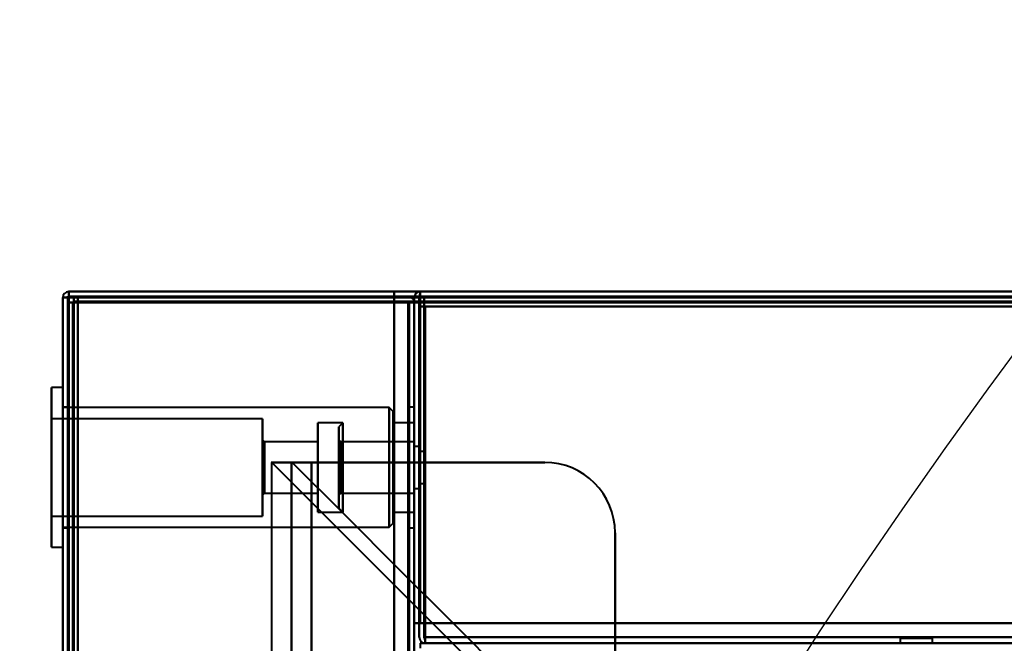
# Model space of a CAD drawing. Header units: millimetres. Extents: x -747 to 747, y -1110 to 610.
# Tile 45 of 93: x -589 to -491, y 334 to 396. Entities that reach past the tile are written whole.
import ezdxf

# ---------------------------------------------------------------- set-up
doc = ezdxf.new("R2010")
doc.units = ezdxf.units.MM
doc.layers.add('G-IMPT', color=8, linetype='Continuous', lineweight=40)

# ---------------------------------------------------------------- blocks, each defined once
blk = doc.blocks.new('NEXA 1000 CALQUES_dwg-755156-Niveau de réf_')
at = {"layer": 'G-IMPT'}
for p, q in [((584.4, 370), (-584.4, 370)), ((-584.4, 370), (-584.4, 369.4)), ((-584.4, 369.4), (-584.4, 370)), ((549.4, 370), (-549.4, 370)), ((-549.4, 370), (-549.4, 369.4)), ((-549.4, 369.4), (-549.4, 370)), ((-549.4, 369.4), (-549.4, 370)), ((-549.4, 370), (-549.4, 369.4)), ((-585, 369.4), (-585, -331.4)), ((-585, 369.4), (-585, -331.4)), ((-584.4, 369.4), (-585, 369.4)), ((-585, 369.4), (-584.4, 369.4)), ((-585, 369.4), (-584.4, 369.4)), ((-584.4, 369.4), (-585, 369.4)), ((-584.4, 369.4), (-585, 369.4)), ((-585, 369.4), (-584.4, 369.4)), ((-584.5, 368.9), (-583.9, 368.9)), ((-583.9, 368.9), (-584.5, 368.9)), ((-583.9, 368.9), (-583.9, 369.5)), ((-583.9, 369.5), (-583.9, 368.9)), ((-550, 368.9), (-550.6, 368.9)), ((-550.6, 368.9), (-550, 368.9)), ((-550.6, 368.9), (-550, 368.9)), ((-550, 368.9), (-550.6, 368.9)), ((-550, -330.9), (-550, 368.9)), ((-585, 360.45), (-586.1, 360.45)), ((-585, 360.45), (-586.1, 360.45)), ((-585, 360.45), (-586.1, 360.45)), ((-586.1, 359.844), (-586.1, 360.45)), ((-586.1, 345.156), (-586.1, 360.45)), ((-586.1, 360.45), (-586.1, 345.156)), ((-586.1, 359.844), (-586.1, 360.45)), ((-586.1, 345.156), (-586.1, 360.45)), ((-586.1, 360.45), (-586.1, 345.156)), ((-586.1, 359.844), (-586.1, 360.45)), ((-586.1, 345.156), (-586.1, 360.45)), ((-586.1, 360.45), (-586.1, 345.156)), ((-586.1, 344.55), (-586.1, 359.844)), ((-586.1, 359.844), (-586.1, 344.55)), ((-586.1, 344.55), (-586.1, 359.844)), ((-586.1, 359.844), (-586.1, 344.55)), ((-586.1, 344.55), (-586.1, 359.844)), ((-586.1, 359.844), (-586.1, 344.55)), ((-585, 344.55), (-585, 360.45)), ((-585, 344.55), (-585, 360.45)), ((-585, 344.55), (-585, 360.45)), ((-585, 344.55), (-585, 360.45)), ((-585, 344.55), (-585, 360.45)), ((-585, 344.55), (-585, 360.45)), ((-585, 360.45), (-585, 345.156)), ((-585, 360.45), (-585, 359.844)), ((-585, 360.45), (-585, 345.156)), ((-585, 360.45), (-585, 359.844)), ((-585, 360.45), (-585, 345.156)), ((-585, 360.45), (-585, 359.844)), ((-585, 359.844), (-585, 344.55)), ((-585, 359.844), (-585, 344.55)), ((-585, 359.844), (-585, 344.55)), ((-584.5, 358.5), (-585, 358.5)), ((-584.5, 358.5), (-585, 358.5)), ((-584.5, 358.5), (-585, 358.5)), ((-585, 358.5), (-585, 346.5)), ((-585, 358.5), (-585, 346.5)), ((-585, 358.5), (-585, 346.5)), ((-585, 358.5), (-585, 346.5)), ((-585, 358.5), (-585, 346.5)), ((-585, 358.5), (-585, 346.5)), ((-552.5, 358.45), (-585, 358.45)), ((-552.5, 358.45), (-585, 358.45)), ((-552.5, 358.45), (-585, 358.45)), ((-585, 347.004), (-585, 358.45)), ((-585, 347.004), (-585, 358.45)), ((-585, 347.004), (-585, 358.45)), ((-585, 346.55), (-585, 357.996)), ((-585, 346.55), (-585, 357.996)), ((-585, 346.55), (-585, 357.996)), ((-584.5, 346.5), (-584.5, 358.5)), ((-584.5, 346.5), (-584.5, 358.5)), ((-584.5, 346.5), (-584.5, 358.5)), ((-584.5, 346.5), (-584.5, 358.5)), ((-584.5, 346.5), (-584.5, 358.5)), ((-584.5, 346.5), (-584.5, 358.5)), ((-584.5, 358.5), (-584.5, 346.5)), ((-584.5, 358.5), (-584.5, 346.5)), ((-584.5, 358.5), (-584.5, 346.5)), ((-584.5, 358.5), (-584.5, 346.5)), ((-584.5, 358.5), (-584.5, 346.5)), ((-584.5, 358.5), (-584.5, 346.5)), ((-552.1, 358.05), (-552.5, 358.45)), ((-552.1, 358.05), (-552.5, 358.45)), ((-552.1, 358.05), (-552.5, 358.45)), ((-552.5, 358.45), (-552.5, 347.004)), ((-552.5, 347.004), (-552.5, 358.45)), ((-552.5, 358.45), (-552.5, 347.004)), ((-552.5, 347.004), (-552.5, 358.45)), ((-552.5, 358.45), (-552.5, 347.004)), ((-552.5, 347.004), (-552.5, 358.45)), ((-552.5, 357.996), (-552.5, 346.55)), ((-552.5, 346.55), (-552.5, 357.996)), ((-552.5, 357.996), (-552.5, 346.55)), ((-552.5, 346.55), (-552.5, 357.996)), ((-552.5, 357.996), (-552.5, 346.55)), ((-552.5, 346.55), (-552.5, 357.996)), ((-552.1, 347.373), (-552.1, 358.05)), ((-552.1, 358.05), (-552.1, 347.373)), ((-552.1, 347.373), (-552.1, 358.05)), ((-552.1, 358.05), (-552.1, 347.373)), ((-552.1, 347.373), (-552.1, 358.05)), ((-552.1, 358.05), (-552.1, 347.373)), ((-550, 358.5), (-550.5, 358.5)), ((-550, 358.5), (-550.5, 358.5)), ((-550, 358.5), (-550.5, 358.5)), ((-550.5, 358.5), (-550.5, 346.5)), ((-550.5, 358.5), (-550.5, 346.5)), ((-550.5, 358.5), (-550.5, 346.5)), ((-550.5, 358.5), (-550.5, 346.5)), ((-550.5, 358.5), (-550.5, 346.5)), ((-550.5, 358.5), (-550.5, 346.5)), ((-550.5, 346.5), (-550.5, 358.5)), ((-550.5, 346.5), (-550.5, 358.5)), ((-550.5, 346.5), (-550.5, 358.5)), ((-550.5, 346.5), (-550.5, 358.5)), ((-550.5, 346.5), (-550.5, 358.5)), ((-550.5, 346.5), (-550.5, 358.5)), ((-550, 346.5), (-550, 358.5)), ((-550, 346.5), (-550, 358.5)), ((-550, 346.5), (-550, 358.5)), ((-550, 346.5), (-550, 358.5)), ((-550, 346.5), (-550, 358.5)), ((-550, 346.5), (-550, 358.5)), ((-550, 358.5), (-550, 346.5)), ((-550, 358.5), (-550, 346.5)), ((-550, 358.5), (-550, 346.5)), ((-550, 358.5), (-550, 346.5)), ((-550, 358.5), (-550, 346.5)), ((-550, 358.5), (-550, 346.5)), ((-565.1, 357.35), (-586.1, 357.35)), ((-565.1, 357.35), (-586.1, 357.35)), ((-565.1, 357.35), (-586.1, 357.35)), ((-586.1, 357.35), (-586.1, 348.02)), ((-586.1, 348.02), (-586.1, 357.35)), ((-586.1, 357.35), (-586.1, 348.02)), ((-586.1, 348.02), (-586.1, 357.35)), ((-586.1, 357.35), (-586.1, 348.02)), ((-586.1, 348.02), (-586.1, 357.35)), ((-586.1, 356.98), (-586.1, 347.65)), ((-586.1, 347.65), (-586.1, 356.98)), ((-586.1, 356.98), (-586.1, 347.65)), ((-586.1, 347.65), (-586.1, 356.98)), ((-586.1, 356.98), (-586.1, 347.65)), ((-586.1, 347.65), (-586.1, 356.98)), ((-565.1, 357.35), (-565.1, 348.02)), ((-565.1, 348.02), (-565.1, 357.35)), ((-565.1, 357.35), (-565.1, 348.02)), ((-565.1, 348.02), (-565.1, 357.35)), ((-565.1, 357.35), (-565.1, 348.02)), ((-565.1, 348.02), (-565.1, 357.35)), ((-565.1, 356.98), (-565.1, 347.65)), ((-565.1, 347.65), (-565.1, 356.98)), ((-565.1, 356.98), (-565.1, 347.65)), ((-565.1, 347.65), (-565.1, 356.98)), ((-565.1, 356.98), (-565.1, 347.65)), ((-565.1, 347.65), (-565.1, 356.98)), ((-557.1, 356.95), (-559.6, 356.95)), ((-557.1, 356.95), (-559.6, 356.95)), ((-557.1, 356.95), (-559.6, 356.95)), ((-559.6, 356.95), (-559.6, 348.389)), ((-559.6, 348.389), (-559.6, 356.95)), ((-559.6, 356.95), (-559.6, 348.389)), ((-559.6, 348.389), (-559.6, 356.95)), ((-559.6, 356.95), (-559.6, 348.389)), ((-559.6, 348.389), (-559.6, 356.95)), ((-557.1, 356.95), (-557.5, 356.55)), ((-557.1, 356.95), (-557.5, 356.55)), ((-557.1, 356.95), (-557.5, 356.55)), ((-557.1, 356.95), (-557.1, 348.05)), ((-557.1, 356.95), (-557.1, 348.05)), ((-557.1, 356.611), (-557.1, 356.95)), ((-557.1, 348.389), (-557.1, 356.95)), ((-557.1, 356.95), (-557.1, 348.05)), ((-557.1, 356.95), (-557.1, 348.05)), ((-557.1, 356.611), (-557.1, 356.95)), ((-557.1, 348.389), (-557.1, 356.95)), ((-557.1, 356.95), (-557.1, 348.05)), ((-557.1, 356.95), (-557.1, 348.05)), ((-557.1, 356.611), (-557.1, 356.95)), ((-557.1, 348.389), (-557.1, 356.95)), ((-552.1, 346.95), (-552.1, 357.627)), ((-552.1, 357.627), (-552.1, 346.95)), ((-552.1, 346.95), (-552.1, 357.627)), ((-552.1, 357.627), (-552.1, 346.95)), ((-552.1, 346.95), (-552.1, 357.627)), ((-552.1, 357.627), (-552.1, 346.95)), ((-550, 356.95), (-552.1, 356.95)), ((-550, 356.95), (-552.1, 356.95)), ((-550, 356.95), (-552.1, 356.95)), ((-552.1, 356.95), (-552.1, 348.389)), ((-552.1, 348.389), (-552.1, 356.95)), ((-552.1, 356.95), (-552.1, 348.389)), ((-552.1, 348.389), (-552.1, 356.95)), ((-552.1, 356.95), (-552.1, 348.389)), ((-552.1, 348.389), (-552.1, 356.95)), ((-550, 348.05), (-550, 356.95)), ((-550, 348.05), (-550, 356.95)), ((-550, 348.05), (-550, 356.95)), ((-550, 348.05), (-550, 356.95)), ((-550, 348.05), (-550, 356.95)), ((-550, 348.05), (-550, 356.95)), ((-550, 356.95), (-550, 348.389)), ((-550, 356.95), (-550, 348.389)), ((-550, 356.95), (-550, 348.389)), ((-559.6, 356.611), (-559.6, 348.05)), ((-559.6, 348.05), (-559.6, 356.611)), ((-559.6, 356.611), (-559.6, 348.05)), ((-559.6, 348.05), (-559.6, 356.611)), ((-559.6, 356.611), (-559.6, 348.05)), ((-559.6, 348.05), (-559.6, 356.611)), ((-557.5, 356.55), (-557.5, 348.45)), ((-557.5, 356.55), (-557.5, 348.45)), ((-557.5, 348.45), (-557.5, 356.55)), ((-557.5, 348.45), (-557.5, 356.55)), ((-557.5, 356.55), (-557.5, 348.45)), ((-557.5, 356.55), (-557.5, 348.45)), ((-557.5, 348.45), (-557.5, 356.55)), ((-557.5, 348.45), (-557.5, 356.55)), ((-557.5, 356.55), (-557.5, 348.45)), ((-557.5, 356.55), (-557.5, 348.45)), ((-557.5, 348.45), (-557.5, 356.55)), ((-557.5, 348.45), (-557.5, 356.55)), ((-557.1, 348.05), (-557.1, 356.611)), ((-557.1, 348.05), (-557.1, 356.611)), ((-557.1, 348.05), (-557.1, 356.611)), ((-552.1, 356.611), (-552.1, 348.05)), ((-552.1, 348.05), (-552.1, 356.611)), ((-552.1, 356.611), (-552.1, 348.05)), ((-552.1, 348.05), (-552.1, 356.611)), ((-552.1, 356.611), (-552.1, 348.05)), ((-552.1, 348.05), (-552.1, 356.611)), ((-550, 356.611), (-550, 348.05)), ((-550, 356.611), (-550, 348.05)), ((-550, 356.611), (-550, 348.05)), ((-564.9, 355.05), (-565.1, 355.25)), ((-564.9, 355.05), (-565.1, 355.25)), ((-564.9, 355.05), (-565.1, 355.25)), ((-565.1, 355.25), (-565.1, 349.96)), ((-565.1, 349.96), (-565.1, 355.25)), ((-565.1, 355.25), (-565.1, 349.96)), ((-565.1, 349.96), (-565.1, 355.25)), ((-565.1, 355.25), (-565.1, 349.96)), ((-565.1, 349.96), (-565.1, 355.25)), ((-565.1, 355.04), (-565.1, 349.75)), ((-565.1, 349.75), (-565.1, 355.04)), ((-565.1, 355.04), (-565.1, 349.75)), ((-565.1, 349.75), (-565.1, 355.04)), ((-565.1, 355.04), (-565.1, 349.75)), ((-565.1, 349.75), (-565.1, 355.04)), ((-559.6, 355.05), (-564.9, 355.05)), ((-559.6, 355.05), (-564.9, 355.05)), ((-559.6, 355.05), (-564.9, 355.05)), ((-564.9, 350.144), (-564.9, 355.05)), ((-564.9, 355.05), (-564.9, 350.144)), ((-564.9, 350.144), (-564.9, 355.05)), ((-564.9, 355.05), (-564.9, 350.144)), ((-564.9, 350.144), (-564.9, 355.05)), ((-564.9, 355.05), (-564.9, 350.144)), ((-559.6, 350.144), (-559.6, 355.05)), ((-559.6, 355.05), (-559.6, 350.144)), ((-559.6, 350.144), (-559.6, 355.05)), ((-559.6, 355.05), (-559.6, 350.144)), ((-559.6, 350.144), (-559.6, 355.05)), ((-559.6, 355.05), (-559.6, 350.144)), ((-557.3, 355.05), (-557.5, 355.25)), ((-557.3, 355.05), (-557.5, 355.25)), ((-557.3, 355.05), (-557.5, 355.25)), ((-557.5, 355.25), (-557.5, 349.75)), ((-557.5, 355.25), (-557.5, 349.75)), ((-557.5, 349.75), (-557.5, 355.25)), ((-557.5, 349.75), (-557.5, 355.25)), ((-557.5, 355.25), (-557.5, 349.75)), ((-557.5, 355.25), (-557.5, 349.75)), ((-557.5, 349.75), (-557.5, 355.25)), ((-557.5, 349.75), (-557.5, 355.25)), ((-557.5, 355.25), (-557.5, 349.75)), ((-557.5, 355.25), (-557.5, 349.75)), ((-557.5, 349.75), (-557.5, 355.25)), ((-557.5, 349.75), (-557.5, 355.25)), ((-550, 355.05), (-557.3, 355.05)), ((-550, 355.05), (-557.3, 355.05)), ((-550, 355.05), (-557.3, 355.05)), ((-557.3, 353.477), (-557.3, 355.05)), ((-557.3, 349.95), (-557.3, 355.05)), ((-557.3, 355.05), (-557.3, 353.477)), ((-557.3, 355.05), (-557.3, 354.856)), ((-557.3, 353.477), (-557.3, 355.05)), ((-557.3, 349.95), (-557.3, 355.05)), ((-557.3, 355.05), (-557.3, 353.477)), ((-557.3, 355.05), (-557.3, 354.856)), ((-557.3, 353.477), (-557.3, 355.05)), ((-557.3, 349.95), (-557.3, 355.05)), ((-557.3, 355.05), (-557.3, 353.477)), ((-557.3, 355.05), (-557.3, 354.856)), ((-550, 350.144), (-550, 355.05)), ((-550, 355.05), (-550, 349.95)), ((-550, 355.05), (-550, 349.95)), ((-550, 350.144), (-550, 355.05)), ((-550, 355.05), (-550, 349.95)), ((-550, 355.05), (-550, 349.95)), ((-550, 350.144), (-550, 355.05)), ((-550, 355.05), (-550, 349.95)), ((-550, 355.05), (-550, 349.95)), ((-564.9, 349.95), (-564.9, 354.856)), ((-564.9, 354.856), (-564.9, 349.95)), ((-564.9, 349.95), (-564.9, 354.856)), ((-564.9, 354.856), (-564.9, 349.95)), ((-564.9, 349.95), (-564.9, 354.856)), ((-564.9, 354.856), (-564.9, 349.95)), ((-559.6, 349.95), (-559.6, 354.856)), ((-559.6, 354.856), (-559.6, 349.95)), ((-559.6, 349.95), (-559.6, 354.856)), ((-559.6, 354.856), (-559.6, 349.95)), ((-559.6, 349.95), (-559.6, 354.856)), ((-559.6, 354.856), (-559.6, 349.95)), ((-557.3, 354.856), (-557.3, 349.95)), ((-557.3, 354.856), (-557.3, 349.95)), ((-557.3, 354.856), (-557.3, 349.95)), ((-550, 349.95), (-550, 354.856)), ((-550, 349.95), (-550, 354.856)), ((-550, 349.95), (-550, 354.856)), ((-549.5, 354.6), (-550, 354.6)), ((-549.5, 354.6), (-550, 354.6)), ((-549.5, 354.6), (-550, 354.6)), ((-550, 354.6), (-550, 350.4)), ((-550, 354.6), (-550, 350.4)), ((-550, 350.4), (-550, 354.6)), ((-550, 350.4), (-550, 354.6)), ((-550, 354.6), (-550, 350.4)), ((-550, 354.6), (-550, 350.4)), ((-550, 350.4), (-550, 354.6)), ((-550, 350.4), (-550, 354.6)), ((-550, 354.6), (-550, 350.4)), ((-550, 354.6), (-550, 350.4)), ((-550, 350.4), (-550, 354.6)), ((-550, 350.4), (-550, 354.6)), ((-549.5, 354.6), (-549.5, 350.4)), ((-549.5, 354.6), (-549.5, 350.4)), ((-549.5, 350.4), (-549.5, 354.6)), ((-549.5, 350.4), (-549.5, 354.6)), ((-549.5, 354.6), (-549.5, 350.4)), ((-549.5, 354.6), (-549.5, 350.4)), ((-549.5, 350.4), (-549.5, 354.6)), ((-549.5, 350.4), (-549.5, 354.6)), ((-549.5, 354.6), (-549.5, 350.4)), ((-549.5, 354.6), (-549.5, 350.4)), ((-549.5, 350.4), (-549.5, 354.6)), ((-549.5, 350.4), (-549.5, 354.6)), ((-549, 354.1), (-549.5, 354.1)), ((-549, 354.1), (-549.5, 354.1)), ((-549.5, 352.5), (-549.5, 354.1)), ((-549.5, 354.1), (-549.5, 350.9)), ((-549.5, 354.1), (-549.5, 352.5)), ((-549.5, 352.5), (-549.5, 354.1)), ((-549.5, 354.1), (-549.5, 350.9)), ((-549.5, 354.1), (-549.5, 352.5)), ((-549, 354.1), (-549, 350.9)), ((-549, 354.1), (-549, 350.9)), ((-549, 350.9), (-549, 354.1)), ((-549, 350.9), (-549, 354.1)), ((-549, 354.1), (-549, 350.9)), ((-549, 354.1), (-549, 350.9)), ((-549, 350.9), (-549, 354.1)), ((-549, 350.9), (-549, 354.1)), ((-560.233, 353), (-564.233, 353)), ((-562.233, 353), (-562.233, -332)), ((-562.233, 353), (-560.233, 353)), ((-560.233, 353), (-562.233, 353)), ((-557.3, 349.95), (-557.3, 353.477)), ((-557.3, 353.477), (-557.3, 350.144)), ((-557.3, 349.95), (-557.3, 353.477)), ((-557.3, 353.477), (-557.3, 350.144)), ((-557.3, 349.95), (-557.3, 353.477)), ((-557.3, 353.477), (-557.3, 350.144)), ((-549.5, 350.9), (-549.5, 352.5)), ((-549.5, 352.5), (-549.5, 350.9)), ((-549.5, 350.9), (-549.5, 352.5)), ((-549.5, 352.5), (-549.5, 350.9)), ((-550, 350.4), (-549.5, 350.4)), ((-550, 350.4), (-549.5, 350.4)), ((-550, 350.4), (-549.5, 350.4)), ((-550, 349.95), (-550, 350.144)), ((-550, 349.95), (-550, 350.144)), ((-550, 349.95), (-550, 350.144)), ((-549.5, 350.9), (-549, 350.9)), ((-549.5, 350.9), (-549, 350.9)), ((-565.1, 349.75), (-564.9, 349.95)), ((-565.1, 349.75), (-564.9, 349.95)), ((-565.1, 349.75), (-564.9, 349.95)), ((-564.9, 349.95), (-559.6, 349.95)), ((-564.9, 349.95), (-559.6, 349.95)), ((-564.9, 349.95), (-559.6, 349.95)), ((-557.5, 349.75), (-557.3, 349.95)), ((-557.5, 349.75), (-557.3, 349.95)), ((-557.5, 349.75), (-557.3, 349.95)), ((-557.3, 349.95), (-550, 349.95)), ((-557.3, 349.95), (-550, 349.95)), ((-557.3, 349.95), (-550, 349.95)), ((-559.6, 348.05), (-557.1, 348.05)), ((-559.6, 348.05), (-557.1, 348.05)), ((-559.6, 348.05), (-557.1, 348.05)), ((-557.5, 348.45), (-557.1, 348.05)), ((-557.5, 348.45), (-557.1, 348.05)), ((-557.5, 348.45), (-557.1, 348.05)), ((-552.1, 348.05), (-550, 348.05)), ((-552.1, 348.05), (-550, 348.05)), ((-552.1, 348.05), (-550, 348.05)), ((-550, 348.389), (-550, 348.05)), ((-550, 348.389), (-550, 348.05)), ((-550, 348.389), (-550, 348.05)), ((-586.1, 347.65), (-565.1, 347.65)), ((-586.1, 347.65), (-565.1, 347.65)), ((-586.1, 347.65), (-565.1, 347.65)), ((-585, 346.55), (-552.5, 346.55)), ((-585, 346.55), (-552.5, 346.55)), ((-585, 346.55), (-552.5, 346.55)), ((-585, 346.5), (-584.5, 346.5)), ((-585, 346.5), (-584.5, 346.5)), ((-585, 346.5), (-584.5, 346.5)), ((-552.5, 346.55), (-552.1, 346.95)), ((-552.5, 346.55), (-552.1, 346.95)), ((-552.5, 346.55), (-552.1, 346.95)), ((-550.5, 346.5), (-550, 346.5)), ((-550.5, 346.5), (-550, 346.5)), ((-550.5, 346.5), (-550, 346.5)), ((-586.1, 344.55), (-586.1, 345.156)), ((-586.1, 344.55), (-586.1, 345.156)), ((-586.1, 344.55), (-586.1, 345.156)), ((-585, 345.156), (-585, 344.55)), ((-585, 345.156), (-585, 344.55)), ((-585, 345.156), (-585, 344.55)), ((-586.1, 344.55), (-585, 344.55)), ((-586.1, 344.55), (-585, 344.55)), ((-586.1, 344.55), (-585, 344.55)), ((-548.9, 335.6), (-548.9, 335)), ((-548.9, 335.6), (-548.9, 335)), ((-548.9, 335), (-548.9, 335.6)), ((-548.9, 335), (-548.9, 335.6)), ((-501.6, 335.5), (-501.6, 335)), ((-500, 335.5), (-501.6, 335.5)), ((-501.6, 335.5), (-498.4, 335.5)), ((-501.6, 335.5), (-498.4, 335.5)), ((-498.4, 335.5), (-500, 335.5)), ((-498.4, 335.5), (-500, 335.5)), ((-498.4, 335), (-498.4, 335.5)), ((-548.9, 335), (548.9, 335)), ((-501.6, 335), (-500, 335)), ((-498.4, 335), (-501.6, 335)), ((-498.4, 335), (-501.6, 335)), ((-500, 335), (-498.4, 335)), ((-500, 335), (-498.4, 335))]:
    blk.add_line(p, q, dxfattribs=at)
at = {"layer": 'G-IMPT', "flags": 128}
for points in [[(-584.4, 369.5), (-584.4, 369.625), (-584.4, 369.75), (-584.4, 369.875), (-584.4, 370)], [(-584.4, 370), (-292.2, 370), (0, 370), (292.2, 370), (584.4, 370)], [(-584.4, 370), (-584.4, 369.875), (-584.4, 369.75), (-584.4, 369.625), (-584.4, 369.5)], [(-584.4, 370), (-292.2, 370), (0, 370), (292.2, 370), (584.4, 370)], [(584.4, 370), (292.2, 370), (0, 370), (-292.2, 370), (-584.4, 370)], [(584.4, 370), (292.2, 370), (0, 370), (-292.2, 370), (-584.4, 370)], [(-552, 370), (-560.1, 370), (-568.2, 370), (-576.3, 370), (-584.4, 370)], [(-584.4, 370), (-576.3, 370), (-568.2, 370), (-560.1, 370), (-552, 370)], [(-584.4, 370), (-576.3, 370), (-568.2, 370), (-560.1, 370), (-552, 370)], [(-552, 370), (-560.1, 370), (-568.2, 370), (-576.3, 370), (-584.4, 370)], [(-552, 369.5), (-552, 369.625), (-552, 369.75), (-552, 369.875), (-552, 370)], [(-552, 370), (-552, 369.875), (-552, 369.75), (-552, 369.625), (-552, 369.5)], [(-552, 370), (-552, 369.875), (-552, 369.75), (-552, 369.625), (-552, 369.5)], [(-552, 369.5), (-552, 369.625), (-552, 369.75), (-552, 369.875), (-552, 370)], [(-549.45, 369.45), (-549.438, 369.587), (-549.425, 369.725), (-549.413, 369.862), (-549.4, 370)], [(-549.4, 370), (-549.413, 369.862), (-549.425, 369.725), (-549.438, 369.587), (-549.45, 369.45)], [(-549.4, 370), (-549.4, 369.862), (-549.4, 369.725), (-549.4, 369.587), (-549.4, 369.45)], [(549.4, 370), (274.7, 370), (0, 370), (-274.7, 370), (-549.4, 370)], [(-549.4, 370), (-274.7, 370), (0, 370), (274.7, 370), (549.4, 370)], [(549.4, 370), (274.7, 370), (0, 370), (-274.7, 370), (-549.4, 370)], [(-549.4, 370), (-274.7, 370), (0, 370), (274.7, 370), (549.4, 370)], [(-549.4, 369.45), (-549.4, 369.587), (-549.4, 369.725), (-549.4, 369.862), (-549.4, 370)], [(-584.45, 369.45), (-584.588, 369.437), (-584.725, 369.425), (-584.863, 369.412), (-585, 369.4)], [(-585, 369.4), (-584.863, 369.412), (-584.725, 369.425), (-584.588, 369.437), (-584.45, 369.45)], [(-585, -331.4), (-585, -156.2), (-585, 19), (-585, 194.2), (-585, 369.4)], [(-585, 369.4), (-584.875, 369.4), (-584.75, 369.4), (-584.625, 369.4), (-584.5, 369.4)], [(-585, -331.4), (-585, -156.2), (-585, 19), (-585, 194.2), (-585, 369.4)], [(-585, 369.4), (-585, 194.2), (-585, 19), (-585, -156.2), (-585, -331.4)], [(-584.5, 369.4), (-584.625, 369.4), (-584.75, 369.4), (-584.875, 369.4), (-585, 369.4)], [(-585, 369.4), (-585, 194.2), (-585, 19), (-585, -156.2), (-585, -331.4)], [(-585, 369.4), (-585, 194.2), (-585, 19), (-585, -156.2), (-585, -331.4)], [(-584.45, 369.4), (-584.588, 369.4), (-584.725, 369.4), (-584.863, 369.4), (-585, 369.4)], [(-585, 369.4), (-584.863, 369.4), (-584.725, 369.4), (-584.588, 369.4), (-584.45, 369.4)], [(-585, -331.4), (-585, -156.2), (-585, 19), (-585, 194.2), (-585, 369.4)], [(-585, -331.4), (-585, -156.2), (-585, 19), (-585, 194.2), (-585, 369.4)], [(-585, 369.4), (-585, 194.2), (-585, 19), (-585, -156.2), (-585, -331.4)], [(-584.5, 369.4), (-584.5, 369.275), (-584.5, 369.15), (-584.5, 369.025), (-584.5, 368.9)], [(-584.5, 368.9), (-584.5, 369.025), (-584.5, 369.15), (-584.5, 369.275), (-584.5, 369.4)], [(-584.5, 369.4), (-584.5, 194.2), (-584.5, 19), (-584.5, -156.2), (-584.5, -331.4)], [(-584.45, 369.4), (-584.463, 369.4), (-584.475, 369.4), (-584.488, 369.4), (-584.5, 369.4)], [(-584.5, -331.4), (-584.5, -156.2), (-584.5, 19), (-584.5, 194.2), (-584.5, 369.4)], [(-584.5, 369.4), (-584.5, 194.2), (-584.5, 19), (-584.5, -156.2), (-584.5, -331.4)], [(-584.5, -330.9), (-584.5, -155.95), (-584.5, 19), (-584.5, 193.95), (-584.5, 368.9)], [(-584.5, -330.9), (-584.5, -155.95), (-584.5, 19), (-584.5, 193.95), (-584.5, 368.9)], [(-584.5, 368.9), (-584.5, 193.95), (-584.5, 19), (-584.5, -155.95), (-584.5, -330.9)], [(-584.5, 368.9), (-584.375, 368.9), (-584.25, 368.9), (-584.125, 368.9), (-584, 368.9)], [(-584.5, 368.9), (-584.5, 193.95), (-584.5, 19), (-584.5, -155.95), (-584.5, -330.9)], [(-584.5, -330.9), (-584.5, -155.95), (-584.5, 19), (-584.5, 193.95), (-584.5, 368.9)], [(-584, 368.9), (-584.125, 368.9), (-584.25, 368.9), (-584.375, 368.9), (-584.5, 368.9)], [(-584.5, 368.9), (-584.5, 193.95), (-584.5, 19), (-584.5, -155.95), (-584.5, -330.9)], [(-552, 369.5), (-560.113, 369.487), (-568.225, 369.475), (-576.338, 369.462), (-584.45, 369.45)], [(-584.45, 369.45), (-576.338, 369.462), (-568.225, 369.475), (-560.113, 369.487), (-552, 369.5)], [(-584.4, 369.4), (-584.413, 369.4), (-584.425, 369.4), (-584.438, 369.4), (-584.45, 369.4)], [(-552, 369.4), (-560.113, 369.4), (-568.225, 369.4), (-576.338, 369.4), (-584.45, 369.4)], [(-584.45, 369.4), (-576.338, 369.4), (-568.225, 369.4), (-560.113, 369.4), (-552, 369.4)], [(584.4, 369.5), (292.2, 369.5), (0, 369.5), (-292.2, 369.5), (-584.4, 369.5)], [(-584.4, 369.5), (-584.275, 369.5), (-584.15, 369.5), (-584.025, 369.5), (-583.9, 369.5)], [(-583.9, 369.5), (-584.025, 369.5), (-584.15, 369.5), (-584.275, 369.5), (-584.4, 369.5)], [(-584.4, 369.5), (-584.4, 369.487), (-584.4, 369.475), (-584.4, 369.462), (-584.4, 369.45)], [(-552, 369.5), (-560.1, 369.5), (-568.2, 369.5), (-576.3, 369.5), (-584.4, 369.5)], [(-584.4, 369.5), (-576.3, 369.5), (-568.2, 369.5), (-560.1, 369.5), (-552, 369.5)], [(-584.4, 369.45), (-584.4, 369.437), (-584.4, 369.425), (-584.4, 369.412), (-584.4, 369.4)], [(-584.4, -331.4), (-584.4, -156.2), (-584.4, 19), (-584.4, 194.2), (-584.4, 369.4)], [(-584.4, 369.4), (-292.2, 369.4), (0, 369.4), (292.2, 369.4), (584.4, 369.4)], [(-584.4, 369.4), (-292.2, 369.4), (0, 369.4), (292.2, 369.4), (584.4, 369.4)], [(-584.4, -331.4), (-584.4, -156.2), (-584.4, 19), (-584.4, 194.2), (-584.4, 369.4)], [(584.4, 369.4), (292.2, 369.4), (0, 369.4), (-292.2, 369.4), (-584.4, 369.4)], [(-584.4, 369.4), (-584.4, 194.2), (-584.4, 19), (-584.4, -156.2), (-584.4, -331.4)], [(-584.4, -331.4), (-584.4, -156.2), (-584.4, 19), (-584.4, 194.2), (-584.4, 369.4)], [(-584.4, 369.4), (-576.3, 369.4), (-568.2, 369.4), (-560.1, 369.4), (-552, 369.4)], [(-552, 369.4), (-560.1, 369.4), (-568.2, 369.4), (-576.3, 369.4), (-584.4, 369.4)], [(-584.4, 369.4), (-584.4, 194.2), (-584.4, 19), (-584.4, -156.2), (-584.4, -331.4)], [(-552, 369.4), (-560.1, 369.4), (-568.2, 369.4), (-576.3, 369.4), (-584.4, 369.4)], [(-584.4, 369.4), (-584.4, 194.2), (-584.4, 19), (-584.4, -156.2), (-584.4, -331.4)], [(-584.4, -331.4), (-584.4, -156.2), (-584.4, 19), (-584.4, 194.2), (-584.4, 369.4)], [(-584.4, 369.4), (-576.3, 369.4), (-568.2, 369.4), (-560.1, 369.4), (-552, 369.4)], [(-552, 369.4), (-560.1, 369.4), (-568.2, 369.4), (-576.3, 369.4), (-584.4, 369.4)], [(-584.4, 369.4), (-584.4, 194.2), (-584.4, 19), (-584.4, -156.2), (-584.4, -331.4)], [(-583.95, 369), (-583.963, 369), (-583.975, 369), (-583.988, 369), (-584, 369)], [(-584, 369), (-292, 369), (0, 369), (292, 369), (584, 369)], [(-584, -331), (-584, -156), (-584, 19), (-584, 194), (-584, 369)], [(-584, 369), (-584, 368.987), (-584, 368.975), (-584, 368.962), (-584, 368.95)], [(584, 369), (292, 369), (0, 369), (-292, 369), (-584, 369)], [(-584, 369), (-584, 194), (-584, 19), (-584, -156), (-584, -331)], [(-584, 368.95), (-584, 368.937), (-584, 368.925), (-584, 368.912), (-584, 368.9)], [(-584, 368.9), (-583.988, 368.9), (-583.975, 368.9), (-583.963, 368.9), (-583.95, 368.9)], [(-584, 368.9), (-584, 193.95), (-584, 19), (-584, -155.95), (-584, -330.9)], [(-584, -330.9), (-584, -155.95), (-584, 19), (-584, 193.95), (-584, 368.9)], [(-583.9, 369), (-583.913, 369), (-583.925, 369), (-583.938, 369), (-583.95, 369)], [(-583.95, 368.9), (-583.938, 368.9), (-583.925, 368.9), (-583.913, 368.9), (-583.9, 368.9)], [(-583.9, 369.5), (-291.95, 369.5), (0, 369.5), (291.95, 369.5), (583.9, 369.5)], [(-583.9, 369), (-583.9, 369.125), (-583.9, 369.25), (-583.9, 369.375), (-583.9, 369.5)], [(-583.9, 369.5), (-291.95, 369.5), (0, 369.5), (291.95, 369.5), (583.9, 369.5)], [(583.9, 369.5), (291.95, 369.5), (0, 369.5), (-291.95, 369.5), (-583.9, 369.5)], [(583.9, 369.5), (291.95, 369.5), (0, 369.5), (-291.95, 369.5), (-583.9, 369.5)], [(-583.9, 369.5), (-583.9, 369.375), (-583.9, 369.25), (-583.9, 369.125), (-583.9, 369)], [(-583.9, 369.5), (-291.95, 369.5), (0, 369.5), (291.95, 369.5), (583.9, 369.5)], [(583.9, 369.5), (291.95, 369.5), (0, 369.5), (-291.95, 369.5), (-583.9, 369.5)], [(-583.9, 368.95), (-583.9, 368.962), (-583.9, 368.975), (-583.9, 368.987), (-583.9, 369)], [(583.9, 369), (291.95, 369), (0, 369), (-291.95, 369), (-583.9, 369)], [(-583.9, 369), (-291.95, 369), (0, 369), (291.95, 369), (583.9, 369)], [(-583.9, 368.9), (-583.9, 368.912), (-583.9, 368.925), (-583.9, 368.937), (-583.9, 368.95)], [(-552, 368.9), (-559.975, 368.9), (-567.95, 368.9), (-575.925, 368.9), (-583.9, 368.9)], [(-583.9, 368.9), (-583.9, 193.95), (-583.9, 19), (-583.9, -155.95), (-583.9, -330.9)], [(-583.9, 368.9), (-575.925, 368.9), (-567.95, 368.9), (-559.975, 368.9), (-552, 368.9)], [(-583.9, -330.9), (-583.9, -155.95), (-583.9, 19), (-583.9, 193.95), (-583.9, 368.9)], [(-583.5, 369), (-583.5, 369.125), (-583.5, 369.25), (-583.5, 369.375), (-583.5, 369.5)], [(-583.5, 369.5), (-583.5, 369.375), (-583.5, 369.25), (-583.5, 369.125), (-583.5, 369)], [(-583.5, 369), (-583.5, 369.125), (-583.5, 369.25), (-583.5, 369.375), (-583.5, 369.5)], [(-583.5, 369.5), (-575.625, 369.5), (-567.75, 369.5), (-559.875, 369.5), (-552, 369.5)], [(-552, 369.5), (-559.875, 369.5), (-567.75, 369.5), (-575.625, 369.5), (-583.5, 369.5)], [(-583.5, 369.5), (-583.5, 369.375), (-583.5, 369.25), (-583.5, 369.125), (-583.5, 369)], [(-552, 369.5), (-559.875, 369.5), (-567.75, 369.5), (-575.625, 369.5), (-583.5, 369.5)], [(-583.5, 369.5), (-575.625, 369.5), (-567.75, 369.5), (-559.875, 369.5), (-552, 369.5)], [(-550.6, 369), (-558.825, 369), (-567.05, 369), (-575.275, 369), (-583.5, 369)], [(-583.5, 369), (-575.275, 369), (-567.05, 369), (-558.825, 369), (-550.6, 369)], [(-550.55, 368.95), (-558.788, 368.962), (-567.025, 368.975), (-575.263, 368.987), (-583.5, 369)], [(-583.5, 369), (-575.263, 368.987), (-567.025, 368.975), (-558.788, 368.962), (-550.55, 368.95)], [(-550.6, 368.9), (-558.825, 368.9), (-567.05, 368.9), (-575.275, 368.9), (-583.5, 368.9)], [(-583.5, 368.9), (-583.5, 193.95), (-583.5, 19), (-583.5, -155.95), (-583.5, -330.9)], [(-583.5, -330.9), (-583.5, -155.95), (-583.5, 19), (-583.5, 193.95), (-583.5, 368.9)], [(-583.5, 368.9), (-583.5, 193.95), (-583.5, 19), (-583.5, -155.95), (-583.5, -330.9)], [(-552, 368.9), (-559.875, 368.9), (-567.75, 368.9), (-575.625, 368.9), (-583.5, 368.9)], [(-583.5, 368.9), (-575.263, 368.9), (-567.025, 368.9), (-558.788, 368.9), (-550.55, 368.9)], [(-583.5, -330.9), (-583.5, -155.95), (-583.5, 19), (-583.5, 193.95), (-583.5, 368.9)], [(-583.5, 368.9), (-575.275, 368.9), (-567.05, 368.9), (-558.825, 368.9), (-550.6, 368.9)], [(-583.5, 368.9), (-583.5, 193.95), (-583.5, 19), (-583.5, -155.95), (-583.5, -330.9)], [(-583.5, -330.9), (-583.5, -155.95), (-583.5, 19), (-583.5, 193.95), (-583.5, 368.9)], [(-550.55, 368.9), (-558.788, 368.9), (-567.025, 368.9), (-575.263, 368.9), (-583.5, 368.9)], [(-583.5, 368.9), (-575.625, 368.9), (-567.75, 368.9), (-559.875, 368.9), (-552, 368.9)], [(-583.5, 368.9), (-583.5, 193.95), (-583.5, 19), (-583.5, -155.95), (-583.5, -330.9)], [(-552, 368.9), (-559.875, 368.9), (-567.75, 368.9), (-575.625, 368.9), (-583.5, 368.9)], [(-583.5, -330.9), (-583.5, -155.95), (-583.5, 19), (-583.5, 193.95), (-583.5, 368.9)], [(-583.5, 368.9), (-575.625, 368.9), (-567.75, 368.9), (-559.875, 368.9), (-552, 368.9)], [(-550.6, 369.5), (-550.95, 369.5), (-551.3, 369.5), (-551.65, 369.5), (-552, 369.5)], [(-552, 369.5), (-551.65, 369.5), (-551.3, 369.5), (-550.95, 369.5), (-550.6, 369.5)], [(-552, 369.5), (-551.65, 369.5), (-551.3, 369.5), (-550.95, 369.5), (-550.6, 369.5)], [(-550.6, 369.5), (-550.95, 369.5), (-551.3, 369.5), (-551.65, 369.5), (-552, 369.5)], [(-552, 368.9), (-552, 369.025), (-552, 369.15), (-552, 369.275), (-552, 369.4)], [(-552, 369.4), (-552, 369.275), (-552, 369.15), (-552, 369.025), (-552, 368.9)], [(-552, 369.4), (-552, 369.275), (-552, 369.15), (-552, 369.025), (-552, 368.9)], [(-552, 353), (-552, 357.1), (-552, 361.2), (-552, 365.3), (-552, 369.4)], [(-552, 368.9), (-552, 369.025), (-552, 369.15), (-552, 369.275), (-552, 369.4)], [(-552, 369.4), (-552, 369.275), (-552, 369.15), (-552, 369.025), (-552, 368.9)], [(-552, 368.9), (-552, 369.025), (-552, 369.15), (-552, 369.275), (-552, 369.4)], [(-550.6, 368.9), (-550.95, 368.9), (-551.3, 368.9), (-551.65, 368.9), (-552, 368.9)], [(-552, 368.9), (-552, 193.95), (-552, 19), (-552, -155.95), (-552, -330.9)], [(-552, -330.9), (-552, -155.95), (-552, 19), (-552, 193.95), (-552, 368.9)], [(-552, 368.9), (-551.35, 368.9), (-550.7, 368.9), (-550.05, 368.9), (-549.4, 368.9)], [(-552, -330.9), (-552, -155.95), (-552, 19), (-552, 193.95), (-552, 368.9)], [(-552, 368.9), (-551.65, 368.9), (-551.3, 368.9), (-550.95, 368.9), (-550.6, 368.9)], [(-550.6, 368.9), (-550.95, 368.9), (-551.3, 368.9), (-551.65, 368.9), (-552, 368.9)], [(-552, 368.9), (-551.65, 368.9), (-551.3, 368.9), (-550.95, 368.9), (-550.6, 368.9)], [(-549.4, 368.9), (-550.05, 368.9), (-550.7, 368.9), (-551.35, 368.9), (-552, 368.9)], [(-552, -330.9), (-552, -155.95), (-552, 19), (-552, 193.95), (-552, 368.9)], [(-552, 368.9), (-552, 193.95), (-552, 19), (-552, -155.95), (-552, -330.9)], [(-552, 368.9), (-552, 193.95), (-552, 19), (-552, -155.95), (-552, -330.9)], [(-550.6, -330.9), (-550.6, -155.95), (-550.6, 19), (-550.6, 193.95), (-550.6, 368.9)], [(-550.6, -330.9), (-550.6, -155.95), (-550.6, 19), (-550.6, 193.95), (-550.6, 368.9)], [(-550.6, 368.9), (-550.6, 193.95), (-550.6, 19), (-550.6, -155.95), (-550.6, -330.9)], [(-550.6, -330.9), (-550.6, -155.95), (-550.6, 19), (-550.6, 193.95), (-550.6, 368.9)], [(-550.6, 368.9), (-550.6, 193.95), (-550.6, 19), (-550.6, -155.95), (-550.6, -330.9)], [(-550.6, 368.9), (-550.6, 193.95), (-550.6, 19), (-550.6, -155.95), (-550.6, -330.9)], [(-550, 368.9), (-550.138, 368.912), (-550.275, 368.925), (-550.413, 368.937), (-550.55, 368.95)], [(-550.55, 368.95), (-550.413, 368.937), (-550.275, 368.925), (-550.138, 368.912), (-550, 368.9)], [(-550.55, 368.9), (-550.413, 368.9), (-550.275, 368.9), (-550.138, 368.9), (-550, 368.9)], [(-550, 368.9), (-550.138, 368.9), (-550.275, 368.9), (-550.413, 368.9), (-550.55, 368.9)], [(-550.5, 368.9), (-550.5, 193.95), (-550.5, 19), (-550.5, -155.95), (-550.5, -330.9)], [(-550.5, -330.9), (-550.5, -155.95), (-550.5, 19), (-550.5, 193.95), (-550.5, 368.9)], [(-550, 369.4), (-550, 361.3), (-550, 353.2), (-550, 345.1), (-550, 337)], [(-550, 337), (-550, 345.1), (-550, 353.2), (-550, 361.3), (-550, 369.4)], [(-550, 337), (-550, 345.1), (-550, 353.2), (-550, 361.3), (-550, 369.4)], [(-550, 369.4), (-550, 361.3), (-550, 353.2), (-550, 345.1), (-550, 337)], [(-550, 368.9), (-550, 360.925), (-550, 352.95), (-550, 344.975), (-550, 337)], [(-550, 337), (-550, 344.975), (-550, 352.95), (-550, 360.925), (-550, 368.9)], [(-550, 368.9), (-550, 360.925), (-550, 352.95), (-550, 344.975), (-550, 337)], [(-550, 337), (-550, 344.975), (-550, 352.95), (-550, 360.925), (-550, 368.9)], [(-549.5, 337), (-549.488, 345.112), (-549.475, 353.225), (-549.463, 361.337), (-549.45, 369.45)], [(-549.45, 369.45), (-549.463, 361.337), (-549.475, 353.225), (-549.488, 345.112), (-549.5, 337)], [(-549.5, 337), (-549.5, 345.1), (-549.5, 353.2), (-549.5, 361.3), (-549.5, 369.4)], [(-549.5, 369.4), (-549.5, 361.3), (-549.5, 353.2), (-549.5, 345.1), (-549.5, 337)], [(-549.4, 369.5), (-274.7, 369.5), (0, 369.5), (274.7, 369.5), (549.4, 369.5)], [(549.4, 369.5), (274.7, 369.5), (0, 369.5), (-274.7, 369.5), (-549.4, 369.5)], [(-549.4, 369.45), (-549.4, 361.337), (-549.4, 353.225), (-549.4, 345.112), (-549.4, 337)], [(-549.4, 337), (-549.4, 345.112), (-549.4, 353.225), (-549.4, 361.337), (-549.4, 369.45)], [(549.4, 369.4), (274.7, 369.4), (0, 369.4), (-274.7, 369.4), (-549.4, 369.4)], [(-549.4, 369.4), (-549.4, 369.275), (-549.4, 369.15), (-549.4, 369.025), (-549.4, 368.9)], [(549.4, 369.4), (274.7, 369.4), (0, 369.4), (-274.7, 369.4), (-549.4, 369.4)], [(-549.4, 369.4), (-549.4, 361.3), (-549.4, 353.2), (-549.4, 345.1), (-549.4, 337)], [(-549.4, 337), (-549.4, 345.1), (-549.4, 353.2), (-549.4, 361.3), (-549.4, 369.4)], [(-549.4, 369.4), (-274.7, 369.4), (0, 369.4), (274.7, 369.4), (549.4, 369.4)], [(-549.4, 368.9), (-549.4, 369.025), (-549.4, 369.15), (-549.4, 369.275), (-549.4, 369.4)], [(-549.4, 369.4), (-274.7, 369.4), (0, 369.4), (274.7, 369.4), (549.4, 369.4)], [(549.4, 369.4), (274.7, 369.4), (0, 369.4), (-274.7, 369.4), (-549.4, 369.4)], [(-549.4, 369.4), (-549.4, 365.3), (-549.4, 361.2), (-549.4, 357.1), (-549.4, 353)], [(-549.4, 353), (-549.4, 357.1), (-549.4, 361.2), (-549.4, 365.3), (-549.4, 369.4)], [(-549.4, 369.4), (-274.7, 369.4), (0, 369.4), (274.7, 369.4), (549.4, 369.4)], [(-549.4, 368.9), (-549.4, 360.925), (-549.4, 352.95), (-549.4, 344.975), (-549.4, 337)], [(-549.4, 368.9), (-274.7, 368.9), (0, 368.9), (274.7, 368.9), (549.4, 368.9)], [(-549.4, 337), (-549.4, 344.975), (-549.4, 352.95), (-549.4, 360.925), (-549.4, 368.9)], [(549.4, 368.9), (274.7, 368.9), (0, 368.9), (-274.7, 368.9), (-549.4, 368.9)], [(-549, 335.5), (-549, 344), (-549, 352.5), (-549, 361), (-549, 369.5)], [(-549, 369.5), (-549, 361), (-549, 352.5), (-549, 344), (-549, 335.5)], [(-548.95, 335.5), (-548.963, 344), (-548.975, 352.5), (-548.988, 361), (-549, 369.5)], [(-549, 369.5), (-274.5, 369.5), (0, 369.5), (274.5, 369.5), (549, 369.5)], [(549, 369.5), (274.5, 369.5), (0, 369.5), (-274.5, 369.5), (-549, 369.5)], [(-549, 369.5), (-548.988, 361), (-548.975, 352.5), (-548.963, 344), (-548.95, 335.5)], [(-549, 369.5), (-274.5, 369.5), (0, 369.5), (274.5, 369.5), (549, 369.5)], [(549, 369.5), (274.5, 369.5), (0, 369.5), (-274.5, 369.5), (-549, 369.5)], [(-549, 368.5), (-549.125, 368.5), (-549.25, 368.5), (-549.375, 368.5), (-549.5, 368.5)], [(-549.5, 368.5), (-549.375, 368.5), (-549.25, 368.5), (-549.125, 368.5), (-549, 368.5)], [(-549.5, 337), (-549.5, 344.875), (-549.5, 352.75), (-549.5, 360.625), (-549.5, 368.5)], [(-549.5, 368.5), (-549.375, 368.5), (-549.25, 368.5), (-549.125, 368.5), (-549, 368.5)], [(-549, 368.5), (-549.125, 368.5), (-549.25, 368.5), (-549.375, 368.5), (-549.5, 368.5)], [(-549.5, 368.5), (-549.5, 360.625), (-549.5, 352.75), (-549.5, 344.875), (-549.5, 337)], [(-549.5, 368.5), (-549.5, 360.625), (-549.5, 352.75), (-549.5, 344.875), (-549.5, 337)], [(-549.5, 337), (-549.5, 344.875), (-549.5, 352.75), (-549.5, 360.625), (-549.5, 368.5)], [(-549, 368.5), (-548.988, 360.25), (-548.975, 352), (-548.963, 343.75), (-548.95, 335.5)], [(-548.95, 335.5), (-548.963, 343.75), (-548.975, 352), (-548.988, 360.25), (-549, 368.5)], [(-549, 368.5), (-549, 360.25), (-549, 352), (-549, 343.75), (-549, 335.5)], [(-549, 335.5), (-549, 343.75), (-549, 352), (-549, 360.25), (-549, 368.5)], [(-548.9, 368.5), (-548.913, 360.25), (-548.925, 352), (-548.938, 343.75), (-548.95, 335.5)], [(-548.95, 335.5), (-548.938, 343.75), (-548.925, 352), (-548.913, 360.25), (-548.9, 368.5)], [(-548.9, 368.5), (-274.45, 368.5), (0, 368.5), (274.45, 368.5), (548.9, 368.5)], [(548.9, 368.5), (274.45, 368.5), (0, 368.5), (-274.45, 368.5), (-548.9, 368.5)], [(-548.9, 335.5), (-548.9, 343.75), (-548.9, 352), (-548.9, 360.25), (-548.9, 368.5)], [(-548.9, 368.5), (-548.9, 360.625), (-548.9, 352.75), (-548.9, 344.875), (-548.9, 337)], [(-548.9, 368.5), (-548.9, 360.25), (-548.9, 352), (-548.9, 343.75), (-548.9, 335.5)], [(-548.9, 337), (-548.9, 344.875), (-548.9, 352.75), (-548.9, 360.625), (-548.9, 368.5)], [(548.9, 368.5), (274.45, 368.5), (0, 368.5), (-274.45, 368.5), (-548.9, 368.5)], [(-548.9, 368.5), (-274.45, 368.5), (0, 368.5), (274.45, 368.5), (548.9, 368.5)], [(548.9, 368.5), (274.45, 368.5), (0, 368.5), (-274.45, 368.5), (-548.9, 368.5)], [(-548.9, 368.5), (-274.45, 368.5), (0, 368.5), (274.45, 368.5), (548.9, 368.5)], [(-548.9, 337), (-548.9, 344.875), (-548.9, 352.75), (-548.9, 360.625), (-548.9, 368.5)], [(-548.9, 368.5), (-274.45, 368.5), (0, 368.5), (274.45, 368.5), (548.9, 368.5)], [(548.9, 368.5), (274.45, 368.5), (0, 368.5), (-274.45, 368.5), (-548.9, 368.5)], [(-548.9, 368.5), (-548.9, 360.625), (-548.9, 352.75), (-548.9, 344.875), (-548.9, 337)], [(-562.141, 353), (-562.649, 353), (-563.157, 353), (-563.665, 353), (-564.172, 353)], [(-564.172, -332), (-564.172, -160.75), (-564.172, 10.5), (-564.172, 181.75), (-564.172, 353)], [(-564.172, 353), (-558.866, 347.694), (-553.56, 342.388), (-548.254, 337.081), (-542.947, 331.775)], [(-564.172, 353), (-563.665, 353), (-563.157, 353), (-562.649, 353), (-562.141, 353)], [(-542.947, 331.775), (-548.254, 337.081), (-553.56, 342.388), (-558.866, 347.694), (-564.172, 353)], [(-562.203, 353), (-562.187, 353), (-562.172, 353), (-562.157, 353), (-562.141, 353)], [(-562.141, 353), (-562.157, 353), (-562.172, 353), (-562.187, 353), (-562.203, 353)], [(-562.203, 353), (-562.203, 181.75), (-562.203, 10.5), (-562.203, -160.75), (-562.203, -332)], [(-562.203, -332), (-562.203, -160.75), (-562.203, 10.5), (-562.203, 181.75), (-562.203, 353)], [(-540.978, 331.836), (-546.269, 337.127), (-551.56, 342.418), (-556.85, 347.709), (-562.141, 353)], [(-562.141, 353), (-556.85, 347.709), (-551.56, 342.418), (-546.269, 337.127), (-540.978, 331.836)], [(-537, 353), (-542.808, 353), (-548.616, 353), (-554.425, 353), (-560.233, 353)], [(-560.233, 353), (-558.175, 353), (-556.116, 353), (-554.058, 353), (-552, 353)], [(-560.233, 353), (-554.425, 353), (-548.616, 353), (-542.808, 353), (-537, 353)], [(-560.233, -332), (-560.233, -160.75), (-560.233, 10.5), (-560.233, 181.75), (-560.233, 353)], [(-560.233, 353), (-560.233, 181.75), (-560.233, 10.5), (-560.233, -160.75), (-560.233, -332)], [(-549.4, 353), (-550.05, 353), (-550.7, 353), (-551.35, 353), (-552, 353)], [(-552, 353), (-552, 181.9), (-552, 10.8), (-552, -160.3), (-552, -331.4)], [(-552, 353), (-551.35, 353), (-550.7, 353), (-550.05, 353), (-549.4, 353)], [(-552, -331.4), (-552, -160.3), (-552, 10.8), (-552, 181.9), (-552, 353)], [(-549.4, 337), (-549.4, 341), (-549.4, 345), (-549.4, 349), (-549.4, 353)], [(-549.4, 353), (-546.3, 353), (-543.2, 353), (-540.1, 353), (-537, 353)], [(-549.4, 353), (-549.4, 349), (-549.4, 345), (-549.4, 341), (-549.4, 337)], [(-537, 353), (-540.1, 353), (-543.2, 353), (-546.3, 353), (-549.4, 353)], [(-530, 346), (-530, 178.25), (-530, 10.5), (-530, -157.25), (-530, -325)], [(-530, -325), (-530, -157.25), (-530, 10.5), (-530, 178.25), (-530, 346)], [(-530, 346), (-530, 343.75), (-530, 341.5), (-530, 339.25), (-530, 337)], [(-530, 337), (-530, 339.25), (-530, 341.5), (-530, 343.75), (-530, 346)], [(-550, 337), (-550, 336.35), (-550, 335.7), (-550, 335.05), (-550, 334.4)], [(-550, -330.9), (-550, -163.925), (-550, 3.05), (-550, 170.025), (-550, 337)], [(-550, 337), (-549.875, 337), (-549.75, 337), (-549.625, 337), (-549.5, 337)], [(-549.5, 337), (-549.625, 337), (-549.75, 337), (-549.875, 337), (-550, 337)], [(-549.5, 337), (-549.625, 337), (-549.75, 337), (-549.875, 337), (-550, 337)], [(-550, 337), (-549.875, 337), (-549.75, 337), (-549.625, 337), (-549.5, 337)], [(-550, 334.4), (-550, 335.05), (-550, 335.7), (-550, 336.35), (-550, 337)], [(-550, 337), (-550, 170.025), (-550, 3.05), (-550, -163.925), (-550, -330.9)], [(-549.5, 335.6), (-549.5, 335.95), (-549.5, 336.3), (-549.5, 336.65), (-549.5, 337)], [(-549.5, 337), (-549.5, 336.65), (-549.5, 336.3), (-549.5, 335.95), (-549.5, 335.6)], [(-549.5, 335.6), (-549.5, 335.95), (-549.5, 336.3), (-549.5, 336.65), (-549.5, 337)], [(-549.5, 337), (-549.5, 336.65), (-549.5, 336.3), (-549.5, 335.95), (-549.5, 335.6)], [(-530, 337), (-534.85, 337), (-539.7, 337), (-544.55, 337), (-549.4, 337)], [(-549.4, 337), (-274.7, 337), (0, 337), (274.7, 337), (549.4, 337)], [(-549.4, 337), (-549.275, 337), (-549.15, 337), (-549.025, 337), (-548.9, 337)], [(-548.9, 337), (-549.025, 337), (-549.15, 337), (-549.275, 337), (-549.4, 337)], [(-549.4, 337), (-549.275, 337), (-549.15, 337), (-549.025, 337), (-548.9, 337)], [(549.4, 337), (274.7, 337), (0, 337), (-274.7, 337), (-549.4, 337)], [(-548.9, 337), (-549.025, 337), (-549.15, 337), (-549.275, 337), (-549.4, 337)], [(-549.4, 337), (-544.55, 337), (-539.7, 337), (-534.85, 337), (-530, 337)], [(-548.9, 335.6), (-548.9, 335.95), (-548.9, 336.3), (-548.9, 336.65), (-548.9, 337)], [(-548.9, 337), (-274.45, 337), (0, 337), (274.45, 337), (548.9, 337)], [(-548.9, 337), (-548.9, 336.65), (-548.9, 336.3), (-548.9, 335.95), (-548.9, 335.6)], [(-548.9, 335.6), (-548.9, 335.95), (-548.9, 336.3), (-548.9, 336.65), (-548.9, 337)], [(548.9, 337), (274.45, 337), (0, 337), (-274.45, 337), (-548.9, 337)], [(-548.9, 337), (-548.9, 336.65), (-548.9, 336.3), (-548.9, 335.95), (-548.9, 335.6)], [(-548.9, 337), (-274.45, 337), (0, 337), (274.45, 337), (548.9, 337)], [(548.9, 337), (274.45, 337), (0, 337), (-274.45, 337), (-548.9, 337)], [(-530, 334.4), (-530, 335.05), (-530, 335.7), (-530, 336.35), (-530, 337)], [(-530, 337), (-530, 336.35), (-530, 335.7), (-530, 335.05), (-530, 334.4)], [(-530, 337), (-506.359, 337), (-482.717, 337), (-459.076, 337), (-435.434, 337)], [(-435.434, 337), (-459.076, 337), (-482.717, 337), (-506.359, 337), (-530, 337)], [(-548.95, 335.5), (-548.938, 335.375), (-548.925, 335.25), (-548.913, 335.125), (-548.9, 335)], [(-548.9, 335), (-548.913, 335.125), (-548.925, 335.25), (-548.938, 335.375), (-548.95, 335.5)], [(548.9, 335.6), (274.45, 335.6), (0, 335.6), (-274.45, 335.6), (-548.9, 335.6)], [(-548.9, 335.6), (-274.45, 335.6), (0, 335.6), (274.45, 335.6), (548.9, 335.6)], [(548.9, 335.6), (274.45, 335.6), (0, 335.6), (-274.45, 335.6), (-548.9, 335.6)], [(-548.9, 335.6), (-274.45, 335.6), (0, 335.6), (274.45, 335.6), (548.9, 335.6)], [(-548.9, 335), (-548.9, 335.125), (-548.9, 335.25), (-548.9, 335.375), (-548.9, 335.5)], [(-548.9, 335.5), (-548.9, 335.375), (-548.9, 335.25), (-548.9, 335.125), (-548.9, 335)], [(549.4, 335), (274.7, 335), (0, 335), (-274.7, 335), (-549.4, 335)], [(-549.4, 335), (-549.275, 335), (-549.15, 335), (-549.025, 335), (-548.9, 335)], [(-548.9, 335), (-549.025, 335), (-549.15, 335), (-549.275, 335), (-549.4, 335)], [(-549.4, 335), (-549.4, 334.875), (-549.4, 334.75), (-549.4, 334.625), (-549.4, 334.5)], [(-548.9, 335), (-274.45, 335), (0, 335), (274.45, 335), (548.9, 335)], [(548.9, 335), (274.45, 335), (0, 335), (-274.45, 335), (-548.9, 335)], [(-548.9, 335), (-274.45, 335), (0, 335), (274.45, 335), (548.9, 335)], [(548.9, 335), (274.45, 335), (0, 335), (-274.45, 335), (-548.9, 335)], [(-548.9, 335), (-274.45, 335), (0, 335), (274.45, 335), (548.9, 335)], [(548.9, 335), (274.45, 335), (0, 335), (-274.45, 335), (-548.9, 335)]]:
    blk.add_lwpolyline(points, dxfattribs=at)
at = {"layer": 'G-IMPT'}
for centre, radius, start, end in [((-584.4, 369.4), 0.6, 90, 180), ((-584.4, 369.4), 0.6, 90, 180), ((-584.4, 369.4), 0.6, 90, 180), ((-584.4, 369.4), 0.6, 90, 180), ((-549.4, 369.4), 0.6, 90, 180), ((-549.4, 369.4), 0.6, 90, 180), ((-549.4, 369.4), 0.6, 90, 180), ((-549.4, 369.4), 0.6, 90, 180), ((-550.6, 368.9), 0.6, 0, 90), ((-550.6, 368.9), 0.6, 0, 90), ((-550.6, 368.9), 0.6, 360, 90), ((-550.6, 368.9), 0.6, 0, 90), ((-537, 346), 7, 0, 90), ((-537, 346), 7, 360, 90), ((-537, 346), 7, 360, 90), ((-537, 346), 7, 360, 90), ((-548.9, 335.6), 0.6, 180, 270), ((-548.9, 335.6), 0.6, 180, 270), ((-548.9, 335.6), 0.6, 180, 270), ((-548.9, 335.6), 0.6, 180, 270)]:
    blk.add_arc(centre, radius, start, end, dxfattribs=at)

msp = doc.modelspace()

# ---------------------------------------------------------------- linework, layer by layer
at = {"color": 94, "lineweight": 30}
msp.add_circle((0, 0.5), 609.6, dxfattribs=at)

# ---------------------------------------------------------------- block references
at = {"layer": 'G-IMPT'}
msp.add_blockref('NEXA 1000 CALQUES_dwg-755156-Niveau de réf_', (0, -1), dxfattribs=at)

doc.saveas('drawing.dxf')
